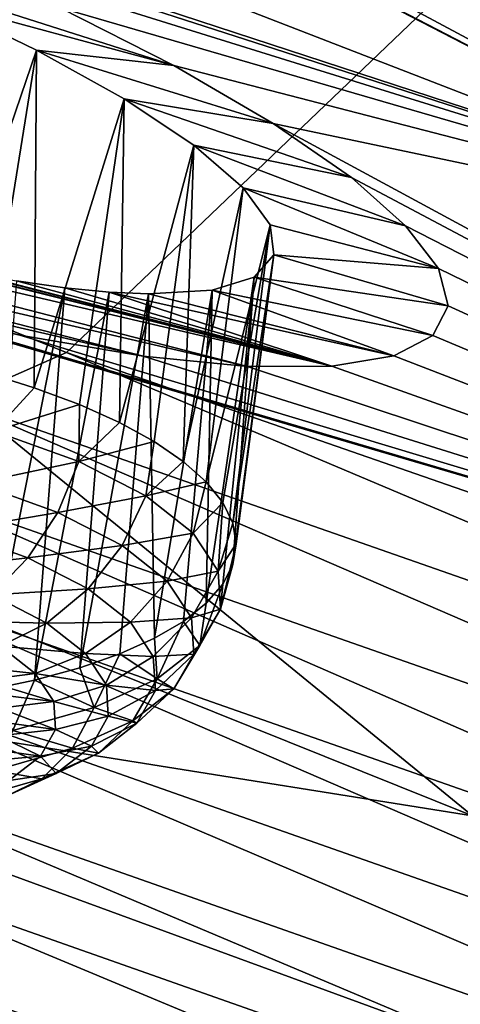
# Model space of a CAD drawing. Header units: metres. Extents: x -90 to 304, y -90 to 74.
# Tile 135 of 256: x 192.92 to 193.95, y -4.54 to -2.22. Entities that reach past the tile are written whole.
import ezdxf

# ---------------------------------------------------------------- set-up
doc = ezdxf.new("R2010")
doc.units = ezdxf.units.M
doc.layers.add('solid_21662050_350', color=7, linetype='CONTINUOUS')

msp = doc.modelspace()

# ---------------------------------------------------------------- linework, layer by layer
at = {"layer": 'solid_21662050_350'}
for points in [[(184.379456, 2.665969, 205.402435), (194.874908, -2.753285, 220.454987), (188.881348, 0.349744, 211.835999)], [(184.379456, 2.665969, 205.402435), (193.258743, -2.126508, 218.71405), (194.874908, -2.753285, 220.454987)], [(194.874908, -2.753285, 220.454987), (191.630508, -1.016675, 215.631363), (188.881348, 0.349744, 211.835999)], [(193.472031, -0.334221, 184.654465), (197.199081, -1.11738, 183.464828), (197.789856, -2.268793, 186.66301)], [(194.13858, -1.578979, 188.111923), (193.472031, -0.334221, 184.654465), (197.789856, -2.268793, 186.66301)], [(191.630508, -0.875539, 215.682175), (191.630508, -1.016675, 215.631363), (194.697266, -2.303226, 219.204895)], [(194.69722, -2.16208, 219.255676), (191.630508, -0.875539, 215.682175), (194.697266, -2.303226, 219.204895)], [(196.56427, -3.357508, 222.133286), (194.697266, -2.303226, 219.204895), (191.630508, -1.016675, 215.631363)], [(194.874908, -2.753285, 220.454987), (196.56427, -3.357508, 222.133286), (191.630508, -1.016675, 215.631363)], [(193.331879, -1.909412, 218.553864), (196.576248, -3.12386, 221.927124), (193.394135, -1.008852, 218.957199)], [(196.576248, -3.12386, 221.927124), (196.638062, -2.219422, 222.319687), (193.394135, -1.008852, 218.957199)], [(192.983749, -1.266809, 219.095657), (192.918625, -1.284378, 219.14711), (196.191803, -2.509566, 222.550201)], [(192.983749, -1.266809, 219.095657), (196.191803, -2.509566, 222.550201), (196.252396, -2.490303, 222.494034)], [(192.983749, -1.266809, 219.095657), (196.252396, -2.490303, 222.494034), (193.046051, -1.272338, 219.038361)], [(193.046051, -1.272338, 219.038361), (196.310364, -2.49421, 222.432236), (193.100586, -1.300524, 218.979813)], [(196.252396, -2.490303, 222.494034), (196.310364, -2.49421, 222.432236), (193.046051, -1.272338, 219.038361)], [(196.191803, -2.509566, 222.550201), (192.918625, -1.284378, 219.14711), (194.225983, -1.860065, 220.679199)], [(193.100586, -1.300524, 218.979813), (196.361115, -2.520977, 222.369751), (193.14299, -1.349112, 218.924698)], [(196.310364, -2.49421, 222.432236), (196.361115, -2.520977, 222.369751), (193.100586, -1.300524, 218.979813)], [(193.14299, -1.349112, 218.924698), (196.400558, -2.568462, 222.311569), (193.169846, -1.414218, 218.877411)], [(196.361115, -2.520977, 222.369751), (196.400558, -2.568462, 222.311569), (193.14299, -1.349112, 218.924698)], [(193.169846, -1.414218, 218.877411), (196.425552, -2.632869, 222.262344), (193.737213, -1.713737, 219.461685)], [(196.400558, -2.568462, 222.311569), (196.425552, -2.632869, 222.262344), (193.169846, -1.414218, 218.877411)], [(192.044296, -1.803776, 191.630722), (194.13858, -1.578979, 188.111923), (195.094894, -2.801873, 191.508636)], [(193.737213, -1.713737, 219.461685), (194.874908, -2.753285, 220.454987), (193.258743, -2.126508, 218.71405)], [(195.368927, -2.331378, 221.177246), (194.874908, -2.753285, 220.454987), (193.737213, -1.713737, 219.461685)], [(196.425552, -2.632869, 222.262344), (195.368927, -2.331378, 221.177246), (193.737213, -1.713737, 219.461685)], [(192.387115, -1.928856, 191.642441), (192.044296, -1.803776, 191.630722), (195.094894, -2.801873, 191.508636)], [(194.225983, -1.860065, 220.679199), (190.163177, -1.861802, 218.392166), (193.026993, -3.00757, 221.593704)], [(192.767166, -3.121402, 221.562973), (193.026993, -3.00757, 221.593704), (190.163177, -1.861802, 218.392166)], [(194.225983, -1.860065, 220.679199), (193.026993, -3.00757, 221.593704), (196.122559, -4.082717, 224.598145)], [(193.331879, -1.909412, 218.553864), (194.69722, -2.16208, 219.255676), (196.576248, -3.12386, 221.927124)], [(192.712128, -2.060824, 191.712784), (192.387115, -1.928856, 191.642441), (195.094894, -2.801873, 191.508636)], [(192.450653, -2.067465, 192.106537), (193.010757, -2.195882, 191.837555), (193.279678, -2.332726, 192.015106)], [(192.450653, -2.067465, 192.106537), (193.279678, -2.332726, 192.015106), (192.717377, -2.180822, 192.185486)], [(193.010757, -2.195882, 191.837555), (192.712128, -2.060824, 191.712784), (195.094894, -2.801873, 191.508636)], [(192.717377, -2.180822, 192.185486), (192.957214, -2.296448, 192.315323), (192.709213, -3.021027, 191.992722)], [(192.717377, -2.180822, 192.185486), (193.279678, -2.332726, 192.015106), (192.957214, -2.296448, 192.315323)], [(193.279678, -2.332726, 192.015106), (193.010757, -2.195882, 191.837555), (195.094894, -2.801873, 191.508636)], [(192.957214, -2.296448, 192.315323), (192.834991, -3.053705, 192.067917), (192.709213, -3.021027, 191.992722)], [(192.957214, -2.296448, 192.315323), (192.951553, -3.090019, 192.155304), (192.834991, -3.053705, 192.067917)], [(192.957214, -2.296448, 192.315323), (193.162689, -2.41078, 192.491409), (192.951553, -3.090019, 192.155304)], [(192.957214, -2.296448, 192.315323), (193.279678, -2.332726, 192.015106), (193.513077, -2.468747, 192.24231)], [(192.957214, -2.296448, 192.315323), (193.513077, -2.468747, 192.24231), (193.162689, -2.41078, 192.491409)], [(193.513077, -2.468747, 192.24231), (193.279678, -2.332726, 192.015106), (195.094894, -2.801873, 191.508636)], [(189.636108, -2.350923, 198.313293), (192.4655, -2.858273, 195.465393), (193.981613, -4.096414, 198.90361)], [(191.387939, -3.683171, 202.013763), (189.636108, -2.350923, 198.313293), (193.981613, -4.096414, 198.90361)], [(191.176529, -2.398831, 195.535309), (193.650803, -3.039338, 194.430603), (191.517593, -2.541163, 195.601028)], [(192.512283, -2.75513, 194.924561), (193.650803, -3.039338, 194.430603), (191.176529, -2.398831, 195.535309)], [(193.162689, -2.41078, 192.491409), (193.057617, -3.129572, 192.253937), (192.951553, -3.090019, 192.155304)], [(193.162689, -2.41078, 192.491409), (193.152023, -3.171932, 192.362732), (193.057617, -3.129572, 192.253937)], [(193.162689, -2.41078, 192.491409), (193.32663, -2.52001, 192.707718), (193.152023, -3.171932, 192.362732)], [(193.162689, -2.41078, 192.491409), (193.513077, -2.468747, 192.24231), (193.697098, -2.596177, 192.506195)], [(193.162689, -2.41078, 192.491409), (193.697098, -2.596177, 192.506195), (193.32663, -2.52001, 192.707718)], [(193.513077, -2.468747, 192.24231), (195.094894, -2.801873, 191.508636), (196.3349, -3.995175, 194.823166)], [(193.697098, -2.596177, 192.506195), (193.513077, -2.468747, 192.24231), (196.3349, -3.995175, 194.823166)], [(193.32663, -2.52001, 192.707718), (193.233749, -3.216632, 192.480484), (193.152023, -3.171932, 192.362732)], [(193.32663, -2.52001, 192.707718), (193.30188, -3.263185, 192.605927), (193.233749, -3.216632, 192.480484)], [(193.32663, -2.52001, 192.707718), (193.442673, -2.620122, 192.956375), (193.30188, -3.263185, 192.605927)], [(193.32663, -2.52001, 192.707718), (193.697098, -2.596177, 192.506195), (193.824463, -2.709196, 192.792465)], [(193.32663, -2.52001, 192.707718), (193.824463, -2.709196, 192.792465), (193.442673, -2.620122, 192.956375)], [(191.517593, -2.541163, 195.601028), (193.650803, -3.039338, 194.430603), (193.453171, -3.040083, 194.728745)], [(191.517593, -2.541163, 195.601028), (193.453171, -3.040083, 194.728745), (191.875443, -2.674098, 195.602997)], [(193.824463, -2.709196, 192.792465), (193.697098, -2.596177, 192.506195), (196.3349, -3.995175, 194.823166)], [(193.442673, -2.620122, 192.956375), (193.355667, -3.311079, 192.737656), (193.30188, -3.263185, 192.605927)], [(193.506241, -2.707253, 193.227814), (193.355667, -3.311079, 192.737656), (193.442673, -2.620122, 192.956375)], [(193.442673, -2.620122, 192.956375), (193.824463, -2.709196, 192.792465), (193.902222, -2.809886, 193.099594)], [(193.506241, -2.707253, 193.227814), (193.442673, -2.620122, 192.956375), (193.902222, -2.809886, 193.099594)], [(191.875443, -2.674098, 195.602997), (193.453171, -3.040083, 194.728745), (193.207428, -3.016026, 194.99736)], [(191.875443, -2.674098, 195.602997), (193.207428, -3.016026, 194.99736), (192.237167, -2.792302, 195.539841)], [(193.506241, -2.707253, 193.227814), (193.394531, -3.359791, 192.874252), (193.355667, -3.311079, 192.737656)], [(193.506241, -2.707253, 193.227814), (193.41806, -3.408785, 193.014206), (193.394531, -3.359791, 192.874252)], [(193.506241, -2.707253, 193.227814), (193.514984, -2.778054, 193.511536), (193.41806, -3.408785, 193.014206)], [(193.506241, -2.707253, 193.227814), (193.902222, -2.809886, 193.099594), (193.514984, -2.778054, 193.511536)], [(193.902222, -2.809886, 193.099594), (193.824463, -2.709196, 192.792465), (196.3349, -3.995175, 194.823166)], [(192.652679, -2.789001, 194.852997), (193.650803, -3.039338, 194.430603), (192.512283, -2.75513, 194.924561)], [(192.237167, -2.792302, 195.539841), (193.207428, -3.016026, 194.99736), (192.917328, -2.966423, 195.228775)], [(192.785522, -2.817056, 194.769104), (193.650803, -3.039338, 194.430603), (192.652679, -2.789001, 194.852997)], [(193.514984, -2.778054, 193.511536), (193.42598, -3.457527, 193.156006), (193.41806, -3.408785, 193.014206)], [(193.514984, -2.778054, 193.511536), (193.418198, -3.505481, 193.298065), (193.42598, -3.457527, 193.156006)], [(193.514984, -2.778054, 193.511536), (193.468903, -2.829886, 193.796982), (193.418198, -3.505481, 193.298065)], [(193.514984, -2.778054, 193.511536), (193.924728, -2.897611, 193.433105), (193.468903, -2.829886, 193.796982)], [(193.514984, -2.778054, 193.511536), (193.902222, -2.809886, 193.099594), (193.924728, -2.897611, 193.433105)], [(192.909561, -2.839164, 194.674149), (193.650803, -3.039338, 194.430603), (192.785522, -2.817056, 194.769104)], [(193.924728, -2.897611, 193.433105), (193.902222, -2.809886, 193.099594), (196.3349, -3.995175, 194.823166)], [(193.023834, -2.855279, 194.569305), (192.909561, -2.839164, 194.674149), (192.83606, -3.802096, 194.264847)], [(193.023834, -2.855279, 194.569305), (193.650803, -3.039338, 194.430603), (192.909561, -2.839164, 194.674149)], [(193.468903, -2.829886, 193.796982), (193.356079, -3.596939, 193.576813), (193.394806, -3.552122, 193.438843)], [(193.468903, -2.829886, 193.796982), (193.36972, -2.860873, 194.074371), (193.356079, -3.596939, 193.576813)], [(193.468903, -2.829886, 193.796982), (193.888718, -2.967321, 193.777283), (193.36972, -2.860873, 194.074371)], [(193.468903, -2.829886, 193.796982), (193.394806, -3.552122, 193.438843), (193.418198, -3.505481, 193.298065)], [(193.468903, -2.829886, 193.796982), (193.924728, -2.897611, 193.433105), (193.888718, -2.967321, 193.777283)], [(192.4655, -2.858273, 195.465393), (192.589737, -2.891158, 195.412888), (196.3349, -3.995175, 194.823166)], [(193.981613, -4.096414, 198.90361), (192.4655, -2.858273, 195.465393), (196.3349, -3.995175, 194.823166)], [(193.023834, -2.855279, 194.569305), (192.83606, -3.802096, 194.264847), (192.95253, -3.777474, 194.173355)], [(193.127594, -2.865424, 194.45578), (193.023834, -2.855279, 194.569305), (192.95253, -3.777474, 194.173355)], [(193.127594, -2.865424, 194.45578), (192.95253, -3.777474, 194.173355), (193.058502, -3.74856, 194.070999)], [(193.127594, -2.865424, 194.45578), (193.650803, -3.039338, 194.430603), (193.023834, -2.855279, 194.569305)], [(193.220169, -2.869674, 194.334732), (193.127594, -2.865424, 194.45578), (193.058502, -3.74856, 194.070999)], [(193.220169, -2.869674, 194.334732), (193.058502, -3.74856, 194.070999), (193.152802, -3.71567, 193.958893)], [(193.127594, -2.865424, 194.45578), (193.796524, -3.014902, 194.112213), (193.650803, -3.039338, 194.430603)], [(193.220169, -2.869674, 194.334732), (193.796524, -3.014902, 194.112213), (193.127594, -2.865424, 194.45578)], [(193.220169, -2.869674, 194.334732), (193.152802, -3.71567, 193.958893), (193.234406, -3.679163, 193.838257)], [(193.36972, -2.860873, 194.074371), (193.796524, -3.014902, 194.112213), (193.220169, -2.869674, 194.334732)], [(193.36972, -2.860873, 194.074371), (193.220169, -2.869674, 194.334732), (193.234406, -3.679163, 193.838257)], [(193.36972, -2.860873, 194.074371), (193.234406, -3.679163, 193.838257), (193.302414, -3.639441, 193.710434)], [(193.36972, -2.860873, 194.074371), (193.302414, -3.639441, 193.710434), (193.356079, -3.596939, 193.576813)], [(193.36972, -2.860873, 194.074371), (193.888718, -2.967321, 193.777283), (193.796524, -3.014902, 194.112213)], [(192.589737, -2.891158, 195.412888), (192.917328, -2.966423, 195.228775), (196.3349, -3.995175, 194.823166)], [(193.888718, -2.967321, 193.777283), (193.924728, -2.897611, 193.433105), (196.3349, -3.995175, 194.823166)], [(192.917328, -2.966423, 195.228775), (193.207428, -3.016026, 194.99736), (196.3349, -3.995175, 194.823166)], [(193.796524, -3.014902, 194.112213), (193.888718, -2.967321, 193.777283), (196.3349, -3.995175, 194.823166)], [(192.767166, -3.121402, 221.562973), (195.84639, -4.198362, 224.570053), (193.026993, -3.00757, 221.593704)], [(195.84639, -4.198362, 224.570053), (196.122559, -4.082717, 224.598145), (193.026993, -3.00757, 221.593704)], [(193.207428, -3.016026, 194.99736), (193.453171, -3.040083, 194.728745), (196.3349, -3.995175, 194.823166)], [(193.650803, -3.039338, 194.430603), (193.796524, -3.014902, 194.112213), (196.3349, -3.995175, 194.823166)], [(192.857407, -3.191977, 192.07785), (192.834991, -3.053705, 192.067917), (192.951553, -3.090019, 192.155304)], [(193.453171, -3.040083, 194.728745), (193.650803, -3.039338, 194.430603), (196.3349, -3.995175, 194.823166)], [(192.857407, -3.191977, 192.07785), (192.951553, -3.090019, 192.155304), (193.057617, -3.129572, 192.253937)], [(195.717834, -4.397484, 224.639847), (192.767166, -3.121402, 221.562973), (192.6306, -3.316035, 221.623566)], [(195.717834, -4.397484, 224.639847), (195.84639, -4.198362, 224.570053), (192.767166, -3.121402, 221.562973)], [(193.05632, -3.263681, 192.255554), (192.857407, -3.191977, 192.07785), (193.057617, -3.129572, 192.253937)], [(193.05632, -3.263681, 192.255554), (193.057617, -3.129572, 192.253937), (193.152023, -3.171932, 192.362732)], [(192.815857, -3.314494, 192.083649), (192.857407, -3.191977, 192.07785), (193.05632, -3.263681, 192.255554)], [(193.05632, -3.263681, 192.255554), (193.152023, -3.171932, 192.362732), (193.233749, -3.216632, 192.480484)], [(193.214127, -3.34466, 192.46727), (193.05632, -3.263681, 192.255554), (193.233749, -3.216632, 192.480484)], [(193.214127, -3.34466, 192.46727), (193.233749, -3.216632, 192.480484), (193.30188, -3.263185, 192.605927)], [(192.815857, -3.314494, 192.083649), (193.05632, -3.263681, 192.255554), (193.006683, -3.383282, 192.254135)], [(193.006683, -3.383282, 192.254135), (193.05632, -3.263681, 192.255554), (193.214127, -3.34466, 192.46727)], [(193.214127, -3.34466, 192.46727), (193.30188, -3.263185, 192.605927), (193.355667, -3.311079, 192.737656)], [(192.6306, -3.316035, 221.623566), (192.521164, -3.531289, 221.650742), (195.614822, -4.616749, 224.67424)], [(195.717834, -4.397484, 224.639847), (192.6306, -3.316035, 221.623566), (195.614822, -4.616749, 224.67424)], [(192.815857, -3.314494, 192.083649), (193.006683, -3.383282, 192.254135), (192.758057, -3.425626, 192.116486)], [(193.324768, -3.431803, 192.704865), (193.214127, -3.34466, 192.46727), (193.355667, -3.311079, 192.737656)], [(193.394531, -3.359791, 192.874252), (193.324768, -3.431803, 192.704865), (193.355667, -3.311079, 192.737656)], [(193.006683, -3.383282, 192.254135), (193.214127, -3.34466, 192.46727), (193.158066, -3.46097, 192.457245)], [(193.158066, -3.46097, 192.457245), (193.214127, -3.34466, 192.46727), (193.324768, -3.431803, 192.704865)], [(193.384003, -3.521761, 192.959198), (193.324768, -3.431803, 192.704865), (193.394531, -3.359791, 192.874252)], [(193.384003, -3.521761, 192.959198), (193.394531, -3.359791, 192.874252), (193.41806, -3.408785, 193.014206)], [(193.006683, -3.383282, 192.254135), (192.936844, -3.490079, 192.27623), (192.758057, -3.425626, 192.116486)], [(193.006683, -3.383282, 192.254135), (193.158066, -3.46097, 192.457245), (192.936844, -3.490079, 192.27623)], [(192.758057, -3.425626, 192.116486), (192.936844, -3.490079, 192.27623), (192.687866, -3.517918, 192.174164)], [(193.384003, -3.521761, 192.959198), (193.41806, -3.408785, 193.014206), (193.42598, -3.457527, 193.156006)], [(193.158066, -3.46097, 192.457245), (193.324768, -3.431803, 192.704865), (193.264221, -3.54457, 192.685181)], [(193.384003, -3.521761, 192.959198), (193.264221, -3.54457, 192.685181), (193.324768, -3.431803, 192.704865)], [(193.158066, -3.46097, 192.457245), (193.07869, -3.562871, 192.466537), (192.936844, -3.490079, 192.27623)], [(193.158066, -3.46097, 192.457245), (193.264221, -3.54457, 192.685181), (193.07869, -3.562871, 192.466537)], [(193.389542, -3.611077, 193.22049), (193.384003, -3.521761, 192.959198), (193.42598, -3.457527, 193.156006)], [(193.389542, -3.611077, 193.22049), (193.42598, -3.457527, 193.156006), (193.418198, -3.505481, 193.298065)], [(192.936844, -3.490079, 192.27623), (192.851501, -3.576907, 192.320358), (192.687866, -3.517918, 192.174164)], [(192.936844, -3.490079, 192.27623), (193.07869, -3.562871, 192.466537), (192.851501, -3.576907, 192.320358)], [(193.389542, -3.611077, 193.22049), (193.418198, -3.505481, 193.298065), (193.394806, -3.552122, 193.438843)], [(193.214462, -5.479238, 216.992508), (190.692734, -4.185132, 218.611511), (189.18103, -3.523934, 216.790268)], [(193.214462, -5.479238, 216.992508), (189.18103, -3.523934, 216.790268), (190.271912, -4.17148, 213.360077)], [(192.521164, -3.531289, 221.650742), (192.444229, -3.749666, 221.645676), (195.542389, -4.838413, 224.674072)], [(195.614822, -4.616749, 224.67424), (192.521164, -3.531289, 221.650742), (195.542389, -4.838413, 224.674072)], [(193.321045, -3.630872, 192.929169), (193.264221, -3.54457, 192.685181), (193.384003, -3.521761, 192.959198)], [(193.321045, -3.630872, 192.929169), (193.384003, -3.521761, 192.959198), (193.389542, -3.611077, 193.22049)], [(193.07869, -3.562871, 192.466537), (192.981323, -3.643527, 192.494537), (192.851501, -3.576907, 192.320358)], [(193.07869, -3.562871, 192.466537), (193.178146, -3.641203, 192.680115), (192.981323, -3.643527, 192.494537)], [(193.264221, -3.54457, 192.685181), (193.178146, -3.641203, 192.680115), (193.07869, -3.562871, 192.466537)], [(193.321045, -3.630872, 192.929169), (193.178146, -3.641203, 192.680115), (193.264221, -3.54457, 192.685181)], [(193.341187, -3.696319, 193.478714), (193.394806, -3.552122, 193.438843), (193.356079, -3.596939, 193.576813)], [(193.341187, -3.696319, 193.478714), (193.389542, -3.611077, 193.22049), (193.394806, -3.552122, 193.438843)], [(192.851501, -3.576907, 192.320358), (192.981323, -3.643527, 192.494537), (192.756363, -3.637941, 192.383575)], [(193.341187, -3.696319, 193.478714), (193.356079, -3.596939, 193.576813), (193.302414, -3.639441, 193.710434)], [(193.321045, -3.630872, 192.929169), (193.389542, -3.611077, 193.22049), (193.326355, -3.716557, 193.17984)], [(193.326355, -3.716557, 193.17984), (193.389542, -3.611077, 193.22049), (193.341187, -3.696319, 193.478714)], [(193.321045, -3.630872, 192.929169), (193.2314, -3.722065, 192.908722), (193.178146, -3.641203, 192.680115)], [(193.321045, -3.630872, 192.929169), (193.326355, -3.716557, 193.17984), (193.2314, -3.722065, 192.908722)], [(192.981323, -3.643527, 192.494537), (192.872482, -3.697528, 192.539368), (192.756363, -3.637941, 192.383575)], [(192.981323, -3.643527, 192.494537), (193.072342, -3.715218, 192.690002), (192.872482, -3.697528, 192.539368)], [(193.178146, -3.641203, 192.680115), (193.072342, -3.715218, 192.690002), (192.981323, -3.643527, 192.494537)], [(193.2314, -3.722065, 192.908722), (193.072342, -3.715218, 192.690002), (193.178146, -3.641203, 192.680115)], [(193.240768, -3.77421, 193.723938), (193.302414, -3.639441, 193.710434), (193.234406, -3.679163, 193.838257)], [(193.240768, -3.77421, 193.723938), (193.341187, -3.696319, 193.478714), (193.302414, -3.639441, 193.710434)], [(193.240768, -3.77421, 193.723938), (193.234406, -3.679163, 193.838257), (193.152802, -3.71567, 193.958893)], [(190.477722, -3.98882, 207.603912), (191.387939, -3.683171, 202.013763), (193.44632, -4.964133, 205.571762)], [(191.387939, -3.683171, 202.013763), (193.981613, -4.096414, 198.90361), (195.781219, -5.292806, 202.226715)], [(193.44632, -4.964133, 205.571762), (191.387939, -3.683171, 202.013763), (195.781219, -5.292806, 202.226715)], [(192.872482, -3.697528, 192.539368), (192.953903, -3.76165, 192.714188), (192.794052, -3.744941, 192.661819)], [(193.072342, -3.715218, 192.690002), (192.953903, -3.76165, 192.714188), (192.872482, -3.697528, 192.539368)], [(193.279968, -3.798333, 193.427567), (193.341187, -3.696319, 193.478714), (193.240768, -3.77421, 193.723938)], [(193.326355, -3.716557, 193.17984), (193.341187, -3.696319, 193.478714), (193.279968, -3.798333, 193.427567)], [(193.121078, -3.789224, 192.899231), (192.953903, -3.76165, 192.714188), (193.072342, -3.715218, 192.690002)], [(193.092178, -3.841758, 193.946747), (193.152802, -3.71567, 193.958893), (193.058502, -3.74856, 194.070999)], [(193.2314, -3.722065, 192.908722), (193.121078, -3.789224, 192.899231), (193.072342, -3.715218, 192.690002)], [(193.092178, -3.841758, 193.946747), (193.240768, -3.77421, 193.723938), (193.152802, -3.71567, 193.958893)], [(193.2314, -3.722065, 192.908722), (193.236374, -3.802351, 193.1436), (193.121078, -3.789224, 192.899231)], [(193.326355, -3.716557, 193.17984), (193.236374, -3.802351, 193.1436), (193.2314, -3.722065, 192.908722)], [(193.326355, -3.716557, 193.17984), (193.279968, -3.798333, 193.427567), (193.236374, -3.802351, 193.1436)], [(192.444229, -3.749666, 221.645676), (192.399597, -3.963927, 221.61113), (195.500381, -5.055192, 224.642166)], [(195.542389, -4.838413, 224.674072), (192.444229, -3.749666, 221.645676), (195.500381, -5.055192, 224.642166)], [(192.953903, -3.76165, 192.714188), (192.830887, -3.777385, 192.751007), (192.794052, -3.744941, 192.661819)], [(193.092178, -3.841758, 193.946747), (193.058502, -3.74856, 194.070999), (192.95253, -3.777474, 194.173355)], [(192.997482, -3.827844, 192.901321), (192.830887, -3.777385, 192.751007), (192.953903, -3.76165, 192.714188)], [(193.121078, -3.789224, 192.899231), (192.997482, -3.827844, 192.901321), (192.953903, -3.76165, 192.714188)], [(192.997482, -3.827844, 192.901321), (192.856873, -3.810423, 192.843704), (192.830887, -3.777385, 192.751007)], [(192.901123, -3.896367, 194.138565), (192.95253, -3.777474, 194.173355), (192.83606, -3.802096, 194.264847)], [(192.901123, -3.896367, 194.138565), (193.092178, -3.841758, 193.946747), (192.95253, -3.777474, 194.173355)], [(193.121078, -3.789224, 192.899231), (193.125641, -3.862703, 193.114197), (192.997482, -3.827844, 192.901321)], [(193.18364, -3.873059, 193.662827), (193.240768, -3.77421, 193.723938), (193.092178, -3.841758, 193.946747)], [(193.236374, -3.802351, 193.1436), (193.125641, -3.862703, 193.114197), (193.121078, -3.789224, 192.899231)], [(193.279968, -3.798333, 193.427567), (193.240768, -3.77421, 193.723938), (193.18364, -3.873059, 193.662827)], [(192.997482, -3.827844, 192.901321), (192.871689, -3.843639, 192.938782), (192.856873, -3.810423, 192.843704)], [(193.236374, -3.802351, 193.1436), (193.192902, -3.878973, 193.375717), (193.125641, -3.862703, 193.114197)], [(193.279968, -3.798333, 193.427567), (193.18364, -3.873059, 193.662827), (193.192902, -3.878973, 193.375717)], [(193.279968, -3.798333, 193.427567), (193.192902, -3.878973, 193.375717), (193.236374, -3.802351, 193.1436)], [(192.997482, -3.827844, 192.901321), (193.001556, -3.893565, 193.093597), (192.871689, -3.843639, 192.938782)], [(193.041092, -3.937861, 193.876572), (193.092178, -3.841758, 193.946747), (192.901123, -3.896367, 194.138565)], [(193.125641, -3.862703, 193.114197), (193.001556, -3.893565, 193.093597), (192.997482, -3.827844, 192.901321)], [(193.18364, -3.873059, 193.662827), (193.092178, -3.841758, 193.946747), (193.041092, -3.937861, 193.876572)], [(193.001556, -3.893565, 193.093597), (192.875153, -3.876615, 193.035019), (192.871689, -3.843639, 192.938782)], [(193.125641, -3.862703, 193.114197), (193.085846, -3.932829, 193.32663), (193.001556, -3.893565, 193.093597)], [(193.192902, -3.878973, 193.375717), (193.085846, -3.932829, 193.32663), (193.125641, -3.862703, 193.114197)], [(193.001556, -3.893565, 193.093597), (192.867233, -3.908937, 193.13121), (192.875153, -3.876615, 193.035019)], [(193.18364, -3.873059, 193.662827), (193.041092, -3.937861, 193.876572), (193.102646, -3.948989, 193.596146)], [(193.192902, -3.878973, 193.375717), (193.102646, -3.948989, 193.596146), (193.085846, -3.932829, 193.32663)], [(193.18364, -3.873059, 193.662827), (193.102646, -3.948989, 193.596146), (193.192902, -3.878973, 193.375717)], [(192.965973, -3.956288, 193.2836), (192.848007, -3.940197, 193.226166), (192.867233, -3.908937, 193.13121)], [(193.041092, -3.937861, 193.876572), (192.901123, -3.896367, 194.138565), (192.857788, -3.990249, 194.060593)], [(193.001556, -3.893565, 193.093597), (192.965973, -3.956288, 193.2836), (192.867233, -3.908937, 193.13121)], [(193.085846, -3.932829, 193.32663), (192.965973, -3.956288, 193.2836), (193.001556, -3.893565, 193.093597)], [(193.085846, -3.932829, 193.32663), (193.00325, -3.996909, 193.528366), (192.965973, -3.956288, 193.2836)], [(193.102646, -3.948989, 193.596146), (193.00325, -3.996909, 193.528366), (193.085846, -3.932829, 193.32663)], [(192.965973, -3.956288, 193.2836), (192.817719, -3.970005, 193.318665), (192.848007, -3.940197, 193.226166)], [(192.965973, -3.956288, 193.2836), (192.89209, -4.013603, 193.46405), (192.817719, -3.970005, 193.318665)], [(193.041092, -3.937861, 193.876572), (192.857788, -3.990249, 194.060593), (192.969086, -4.009708, 193.796417)], [(193.00325, -3.996909, 193.528366), (192.89209, -4.013603, 193.46405), (192.965973, -3.956288, 193.2836)], [(193.041092, -3.937861, 193.876572), (192.969086, -4.009708, 193.796417), (193.102646, -3.948989, 193.596146)], [(193.102646, -3.948989, 193.596146), (192.969086, -4.009708, 193.796417), (193.00325, -3.996909, 193.528366)], [(192.399597, -3.963927, 221.61113), (192.383621, -4.173588, 221.550827), (195.485321, -5.266682, 224.582489)], [(195.500381, -5.055192, 224.642166), (192.399597, -3.963927, 221.61113), (195.485321, -5.266682, 224.582489)], [(190.271912, -4.17148, 213.360077), (190.477722, -3.98882, 207.603912), (192.971786, -5.292, 211.223633)], [(192.971786, -5.292, 211.223633), (190.477722, -3.98882, 207.603912), (193.44632, -4.964133, 205.571762)], [(192.857788, -3.990249, 194.060593), (192.797333, -4.058795, 193.968857), (192.969086, -4.009708, 193.796417)], [(193.00325, -3.996909, 193.528366), (192.881012, -4.052479, 193.71167), (192.89209, -4.013603, 193.46405)], [(192.969086, -4.009708, 193.796417), (192.881012, -4.052479, 193.71167), (193.00325, -3.996909, 193.528366)], [(192.969086, -4.009708, 193.796417), (192.797333, -4.058795, 193.968857), (192.881012, -4.052479, 193.71167)], [(193.214462, -5.479238, 216.992508), (190.271912, -4.17148, 213.360077), (192.971786, -5.292, 211.223633)], [(193.214462, -5.479238, 216.992508), (192.27829, -4.825898, 220.376358), (190.692734, -4.185132, 218.611511)], [(192.383621, -4.173588, 221.550827), (192.396439, -4.377593, 221.464981), (195.49736, -5.471817, 224.495239)], [(195.485321, -5.266682, 224.582489), (192.383621, -4.173588, 221.550827), (195.49736, -5.471817, 224.495239)], [(192.396439, -4.377593, 221.464981), (192.441895, -4.574093, 221.350571), (195.540131, -5.668646, 224.377151)], [(195.49736, -5.471817, 224.495239), (192.396439, -4.377593, 221.464981), (195.540131, -5.668646, 224.377151)]]:
    msp.add_3dface(points, dxfattribs=at)

doc.saveas('drawing.dxf')
